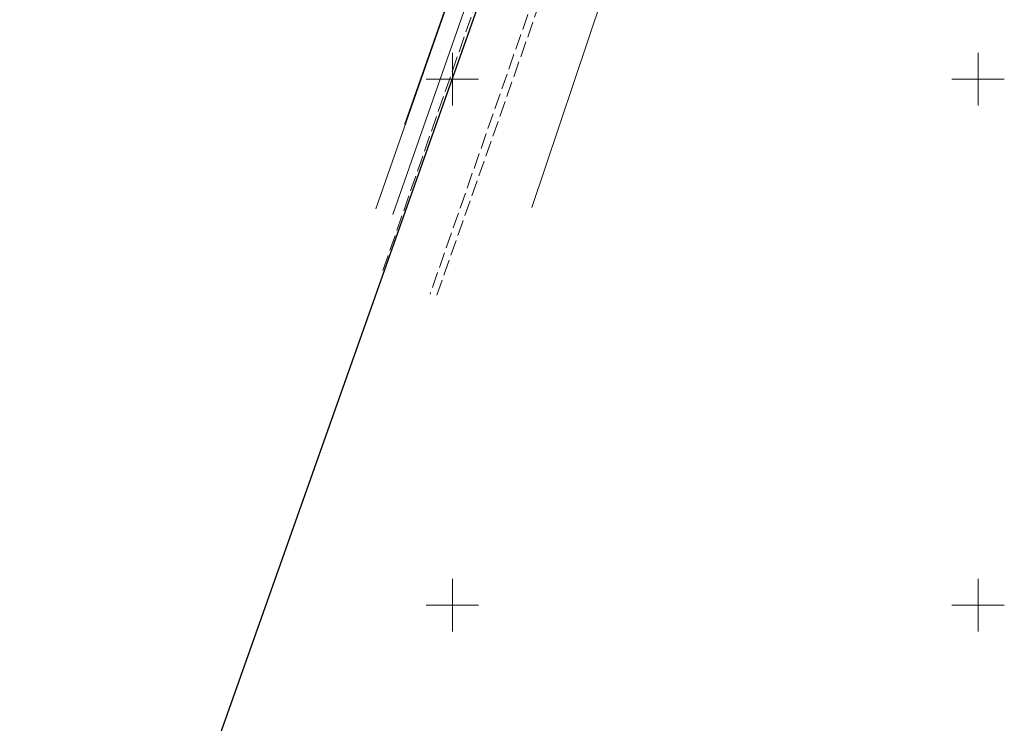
# Model space of a CAD drawing. Header units: millimetres. Extents: x 7501998 to 7504402, y 5666312 to 5667240.
# Tile 4 of 51: x 7502259 to 7502352, y 5666739 to 5666806. Entities that reach past the tile are written whole.
import ezdxf

# ---------------------------------------------------------------- set-up
doc = ezdxf.new("R2010")
doc.units = ezdxf.units.MM
doc.header["$MEASUREMENT"] = 0
for name, pattern in [('1', [0]), ('4', [2.5, 1.5, -1]), ('KOR', [0]), ('KOU', [2, 1.5, -0.5])]:
    doc.linetypes.add(name, pattern=pattern)
doc.layers.get('0').update_dxf_attribs({"color": 250, "linetype": 'CONTINUOUS', "lineweight": 100})
for name, color, linetype, lineweight in [('Dzialki', 7, '1', 30), ('EUZPU_L_3', 7, 'KOR', 18), ('Podzial_sekcyjny_krzyze', 7, '1', 18), ('Punkty', 7, 'CONTINUOUS', 9), ('SDRPK_L_1', 7, '4', 18), ('UWWPO_L_1', 5, '1', 18)]:
    doc.layers.add(name, color=color, linetype=linetype, lineweight=lineweight)

# ---------------------------------------------------------------- blocks, each defined once
blk = doc.blocks.new('GRO')
at = {"linetype": 'Continuous'}
blk.add_circle((0, 0), 0.045, dxfattribs=at)

msp = doc.modelspace()

# ---------------------------------------------------------------- linework, layer by layer
at = {"layer": 'Dzialki'}
for p, q in [((7502127.05, 5666311.56), (7502327.07, 5666876.49)), ((7502295.52, 5666795.76), (7502306.49, 5666826.98))]:
    msp.add_line(p, q, dxfattribs=at)
at = {"layer": 'EUZPU_L_3', "linetype": 'KOR'}
for p, q in [((7502306.7, 5666827.61), (7502292.71, 5666787.66)), ((7502294.34, 5666787.13), (7502308.31, 5666827.18))]:
    msp.add_line(p, q, dxfattribs=at)
at = {"layer": 'Podzial_sekcyjny_krzyze'}
for p, q in [((7502300, 5666797.5), (7502300, 5666802.5)), ((7502350, 5666797.5), (7502350, 5666802.5)), ((7502297.5, 5666800), (7502302.5, 5666800)), ((7502347.5, 5666800), (7502352.5, 5666800)), ((7502300, 5666747.5), (7502300, 5666752.5)), ((7502350, 5666747.5), (7502350, 5666752.5)), ((7502297.5, 5666750), (7502302.5, 5666750)), ((7502347.5, 5666750), (7502352.5, 5666750))]:
    msp.add_line(p, q, dxfattribs=at)
at = {"layer": 'SDRPK_L_1', "linetype": 'KOU'}
for p, q in [((7502309.02, 5666826.68), (7502293.26, 5666781.42)), ((7502313.79, 5666825.03), (7502297.88, 5666779.56)), ((7502298.54, 5666779.48), (7502314.55, 5666825.01))]:
    msp.add_line(p, q, dxfattribs=at)
at = {"layer": 'UWWPO_L_1', "linetype": '1'}
msp.add_line((7502307.575, 5666787.797), (7502321.218, 5666828.511), dxfattribs=at)

# ---------------------------------------------------------------- block references
at = {"layer": 'Punkty'}
msp.add_blockref('GRO', (7502295.52, 5666795.76), dxfattribs=at)

doc.saveas('drawing.dxf')
